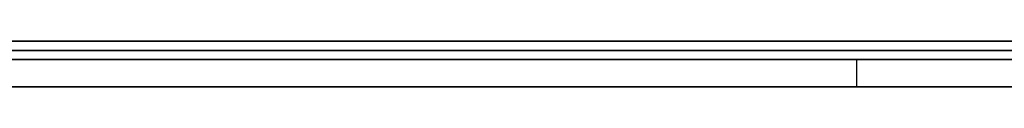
# Model space of a CAD drawing. Extents: x -3.09 to 3.09, y 0 to 2.31.
# Tile 35 of 177: x -2.503301 to -2.492479, y 2.2345 to 2.235. Entities that reach past the tile are written whole.
import ezdxf

# ---------------------------------------------------------------- set-up
doc = ezdxf.new("R2010")
doc.units = 0
doc.layers.get('0').update_dxf_attribs({"linetype": 'CONTINUOUS'})

# ---------------------------------------------------------------- blocks, each defined once
blk = doc.blocks.new('*U1')
at = {"extrusion": (0, 1, 0)}
for p, q in [((3.018, 2.235, -0.83), (-3.018, 2.235, -0.83)), ((-3.018, 2.235, 0.83), (3.018, 2.235, 0.83)), ((-2.798, 2.235, -0.725), (-1.678, 2.235, -0.725)), ((-1.678, 2.235, -0.365), (-2.798, 2.235, -0.365)), ((-2.487699, 2.235, -0.156768), (-2.538311, 2.235, -0.156768)), ((-2.527666, 2.235, -0.166237), (-2.487699, 2.235, -0.166237)), ((-1.678, 2.2348, -0.725), (-2.798, 2.2348, -0.725)), ((-2.798, 2.2348, -0.365), (-1.678, 2.2348, -0.365)), ((-2.494102, 2.2348, -0.464693), (-2.514184, 2.2348, -0.464693)), ((-2.514061, 2.2348, -0.614693), (-2.494102, 2.2348, -0.464693)), ((-2.538311, 2.2345, -0.156768), (-2.487699, 2.2345, -0.156768)), ((-2.487699, 2.2345, -0.166237), (-2.527666, 2.2345, -0.166237)), ((-2.514184, 2.2345, -0.464693), (-2.494102, 2.2345, -0.464693)), ((-2.494102, 2.2345, -0.464693), (-2.514061, 2.2345, -0.614693))]:
    blk.add_line(p, q, dxfattribs=at)
for p, q in [((3.018, 2.235, -0.83), (-3.018, 2.235, -0.83)), ((-2.798, 2.235, -0.725), (-1.678, 2.235, -0.725)), ((-2.527666, 2.235, -0.166237), (-2.487699, 2.235, -0.166237)), ((-1.678, 2.2348, -0.725), (-2.798, 2.2348, -0.725)), ((-2.487699, 2.2345, -0.166237), (-2.527666, 2.2345, -0.166237))]:
    blk.add_line(p, q)
at = {"extrusion": (0, 0, -1)}
for p, q in [((-3.018, 2.235, 0.83), (3.018, 2.235, 0.83)), ((-1.678, 2.235, -0.365), (-2.798, 2.235, -0.365)), ((-2.487699, 2.235, -0.156768), (-2.538311, 2.235, -0.156768)), ((-2.798, 2.2348, -0.365), (-1.678, 2.2348, -0.365)), ((-2.494102, 2.2348, -0.464693), (-2.514184, 2.2348, -0.464693)), ((-2.494102, 2.2348, -0.464693), (-2.494102, 2.2345, -0.464693)), ((-2.538311, 2.2345, -0.156768), (-2.487699, 2.2345, -0.156768)), ((-2.514184, 2.2345, -0.464693), (-2.494102, 2.2345, -0.464693))]:
    blk.add_line(p, q, dxfattribs=at)
at = {"extrusion": (-0.991263, 0, 0.131899)}
for p, q in [((-2.514061, 2.2348, -0.614693), (-2.494102, 2.2348, -0.464693)), ((-2.494102, 2.2348, -0.464693), (-2.494102, 2.2345, -0.464693)), ((-2.494102, 2.2345, -0.464693), (-2.514061, 2.2345, -0.614693))]:
    blk.add_line(p, q, dxfattribs=at)
for points in [[(-2.49238, 2.235, -0.007668), (-2.4926, 2.235, -0.007476), (-2.49283, 2.235, -0.007287), (-2.49306, 2.235, -0.0071), (-2.49329, 2.235, -0.006915), (-2.49352, 2.235, -0.006733), (-2.49375, 2.235, -0.006552), (-2.49399, 2.235, -0.006373), (-2.49422, 2.235, -0.006197), (-2.49446, 2.235, -0.006023), (-2.4947, 2.235, -0.005851), (-2.49494, 2.235, -0.005681), (-2.49518, 2.235, -0.005513), (-2.49542, 2.235, -0.005347), (-2.49566, 2.235, -0.005184), (-2.49591, 2.235, -0.005022), (-2.49615, 2.235, -0.004863), (-2.4964, 2.235, -0.004706), (-2.49665, 2.235, -0.004551), (-2.4969, 2.235, -0.004398), (-2.49715, 2.235, -0.004248), (-2.4974, 2.235, -0.004099), (-2.49766, 2.235, -0.003953), (-2.49791, 2.235, -0.003808), (-2.49817, 2.235, -0.003666), (-2.49843, 2.235, -0.003526), (-2.49869, 2.235, -0.003388), (-2.49895, 2.235, -0.003253), (-2.49921, 2.235, -0.003119), (-2.49947, 2.235, -0.002987), (-2.49974, 2.235, -0.002858), (-2.5, 2.235, -0.002731), (-2.50027, 2.235, -0.002606), (-2.50054, 2.235, -0.002483), (-2.50081, 2.235, -0.002362), (-2.50108, 2.235, -0.002244), (-2.50135, 2.235, -0.002127), (-2.50163, 2.235, -0.002013), (-2.5019, 2.235, -0.001901), (-2.50218, 2.235, -0.00179), (-2.50246, 2.235, -0.001683), (-2.50274, 2.235, -0.001577), (-2.50302, 2.235, -0.001473), (-2.5033, 2.235, -0.001372), (-2.50358, 2.235, -0.001272)], [(-2.49238, 2.235, -0.007668), (-2.4926, 2.235, -0.007476), (-2.49283, 2.235, -0.007287), (-2.49306, 2.235, -0.0071), (-2.49329, 2.235, -0.006915), (-2.49352, 2.235, -0.006733), (-2.49375, 2.235, -0.006552), (-2.49399, 2.235, -0.006373), (-2.49422, 2.235, -0.006197), (-2.49446, 2.235, -0.006023), (-2.4947, 2.235, -0.005851), (-2.49494, 2.235, -0.005681), (-2.49518, 2.235, -0.005513), (-2.49542, 2.235, -0.005347), (-2.49566, 2.235, -0.005184), (-2.49591, 2.235, -0.005022), (-2.49615, 2.235, -0.004863), (-2.4964, 2.235, -0.004706), (-2.49665, 2.235, -0.004551), (-2.4969, 2.235, -0.004398), (-2.49715, 2.235, -0.004248), (-2.4974, 2.235, -0.004099), (-2.49766, 2.235, -0.003953), (-2.49791, 2.235, -0.003808), (-2.49817, 2.235, -0.003666), (-2.49843, 2.235, -0.003526), (-2.49869, 2.235, -0.003388), (-2.49895, 2.235, -0.003253), (-2.49921, 2.235, -0.003119), (-2.49947, 2.235, -0.002987), (-2.49974, 2.235, -0.002858), (-2.5, 2.235, -0.002731), (-2.50027, 2.235, -0.002606), (-2.50054, 2.235, -0.002483), (-2.50081, 2.235, -0.002362), (-2.50108, 2.235, -0.002244), (-2.50135, 2.235, -0.002127), (-2.50163, 2.235, -0.002013), (-2.5019, 2.235, -0.001901), (-2.50218, 2.235, -0.00179), (-2.50246, 2.235, -0.001683), (-2.50274, 2.235, -0.001577), (-2.50302, 2.235, -0.001473), (-2.5033, 2.235, -0.001372), (-2.50358, 2.235, -0.001272)], [(-2.50341, 2.235, -0.013559), (-2.50324, 2.235, -0.013665), (-2.50307, 2.235, -0.013773), (-2.50291, 2.235, -0.013883), (-2.50274, 2.235, -0.013994), (-2.50257, 2.235, -0.014106), (-2.50241, 2.235, -0.014221), (-2.50224, 2.235, -0.014336), (-2.50208, 2.235, -0.014453), (-2.50192, 2.235, -0.014572), (-2.50176, 2.235, -0.014692), (-2.5016, 2.235, -0.014814), (-2.50144, 2.235, -0.014937), (-2.50128, 2.235, -0.015061), (-2.50112, 2.235, -0.015187), (-2.50096, 2.235, -0.015315), (-2.50081, 2.235, -0.015444), (-2.50065, 2.235, -0.015575), (-2.5005, 2.235, -0.015707), (-2.50034, 2.235, -0.015841), (-2.50019, 2.235, -0.015976), (-2.50004, 2.235, -0.016113), (-2.49989, 2.235, -0.016251), (-2.49974, 2.235, -0.016391), (-2.49959, 2.235, -0.016532), (-2.49944, 2.235, -0.016675), (-2.49929, 2.235, -0.016819), (-2.49915, 2.235, -0.016964), (-2.499, 2.235, -0.01711), (-2.49886, 2.235, -0.017258), (-2.49872, 2.235, -0.017406), (-2.49858, 2.235, -0.017555), (-2.49844, 2.235, -0.017705), (-2.4983, 2.235, -0.017856), (-2.49817, 2.235, -0.018008), (-2.49803, 2.235, -0.018161), (-2.4979, 2.235, -0.018315), (-2.49777, 2.235, -0.01847), (-2.49764, 2.235, -0.018625), (-2.49751, 2.235, -0.018782), (-2.49738, 2.235, -0.01894), (-2.49726, 2.235, -0.019099), (-2.49713, 2.235, -0.019259), (-2.49701, 2.235, -0.019419), (-2.49689, 2.235, -0.019581), (-2.49677, 2.235, -0.019744), (-2.49665, 2.235, -0.019907), (-2.49653, 2.235, -0.020072), (-2.49641, 2.235, -0.020237), (-2.4963, 2.235, -0.020404), (-2.49619, 2.235, -0.020571), (-2.49608, 2.235, -0.020739), (-2.49597, 2.235, -0.020909), (-2.49586, 2.235, -0.021079), (-2.49575, 2.235, -0.02125), (-2.49564, 2.235, -0.021423), (-2.49554, 2.235, -0.021596), (-2.49544, 2.235, -0.02177), (-2.49533, 2.235, -0.021945), (-2.49523, 2.235, -0.022121), (-2.49514, 2.235, -0.022298), (-2.49504, 2.235, -0.022476), (-2.49494, 2.235, -0.022655), (-2.49485, 2.235, -0.022835), (-2.49475, 2.235, -0.023016), (-2.49466, 2.235, -0.023198), (-2.49457, 2.235, -0.023381), (-2.49448, 2.235, -0.023565), (-2.4944, 2.235, -0.023749), (-2.49431, 2.235, -0.023935), (-2.49423, 2.235, -0.024122), (-2.49414, 2.235, -0.02431), (-2.49406, 2.235, -0.024498), (-2.49398, 2.235, -0.024688), (-2.4939, 2.235, -0.024878), (-2.49383, 2.235, -0.02507), (-2.49375, 2.235, -0.025262), (-2.49368, 2.235, -0.025456), (-2.4936, 2.235, -0.02565), (-2.49353, 2.235, -0.025846), (-2.49346, 2.235, -0.026042), (-2.49339, 2.235, -0.026239), (-2.49333, 2.235, -0.026438), (-2.49326, 2.235, -0.026637), (-2.4932, 2.235, -0.026837), (-2.49313, 2.235, -0.027038), (-2.49307, 2.235, -0.02724), (-2.49301, 2.235, -0.027443), (-2.49295, 2.235, -0.027647), (-2.49289, 2.235, -0.027852), (-2.49284, 2.235, -0.028059), (-2.49278, 2.235, -0.028265), (-2.49273, 2.235, -0.028473), (-2.49268, 2.235, -0.028682), (-2.49263, 2.235, -0.028892), (-2.49258, 2.235, -0.029103), (-2.49253, 2.235, -0.029315), (-2.49249, 2.235, -0.029528), (-2.49244, 2.235, -0.029741)], [(-2.50341, 2.235, -0.013559), (-2.50324, 2.235, -0.013665), (-2.50307, 2.235, -0.013773), (-2.50291, 2.235, -0.013883), (-2.50274, 2.235, -0.013994), (-2.50257, 2.235, -0.014106), (-2.50241, 2.235, -0.014221), (-2.50224, 2.235, -0.014336), (-2.50208, 2.235, -0.014453), (-2.50192, 2.235, -0.014572), (-2.50176, 2.235, -0.014692), (-2.5016, 2.235, -0.014814), (-2.50144, 2.235, -0.014937), (-2.50128, 2.235, -0.015061), (-2.50112, 2.235, -0.015187), (-2.50096, 2.235, -0.015315), (-2.50081, 2.235, -0.015444), (-2.50065, 2.235, -0.015575), (-2.5005, 2.235, -0.015707), (-2.50034, 2.235, -0.015841), (-2.50019, 2.235, -0.015976), (-2.50004, 2.235, -0.016113), (-2.49989, 2.235, -0.016251), (-2.49974, 2.235, -0.016391), (-2.49959, 2.235, -0.016532), (-2.49944, 2.235, -0.016675), (-2.49929, 2.235, -0.016819), (-2.49915, 2.235, -0.016964), (-2.499, 2.235, -0.01711), (-2.49886, 2.235, -0.017258), (-2.49872, 2.235, -0.017406), (-2.49858, 2.235, -0.017555), (-2.49844, 2.235, -0.017705), (-2.4983, 2.235, -0.017856), (-2.49817, 2.235, -0.018008), (-2.49803, 2.235, -0.018161), (-2.4979, 2.235, -0.018315), (-2.49777, 2.235, -0.01847), (-2.49764, 2.235, -0.018625), (-2.49751, 2.235, -0.018782), (-2.49738, 2.235, -0.01894), (-2.49726, 2.235, -0.019099), (-2.49713, 2.235, -0.019259), (-2.49701, 2.235, -0.019419), (-2.49689, 2.235, -0.019581), (-2.49677, 2.235, -0.019744), (-2.49665, 2.235, -0.019907), (-2.49653, 2.235, -0.020072), (-2.49641, 2.235, -0.020237), (-2.4963, 2.235, -0.020404), (-2.49619, 2.235, -0.020571), (-2.49608, 2.235, -0.020739), (-2.49597, 2.235, -0.020909), (-2.49586, 2.235, -0.021079), (-2.49575, 2.235, -0.02125), (-2.49564, 2.235, -0.021423), (-2.49554, 2.235, -0.021596), (-2.49544, 2.235, -0.02177), (-2.49533, 2.235, -0.021945), (-2.49523, 2.235, -0.022121), (-2.49514, 2.235, -0.022298), (-2.49504, 2.235, -0.022476), (-2.49494, 2.235, -0.022655), (-2.49485, 2.235, -0.022835), (-2.49475, 2.235, -0.023016), (-2.49466, 2.235, -0.023198), (-2.49457, 2.235, -0.023381), (-2.49448, 2.235, -0.023565), (-2.4944, 2.235, -0.023749), (-2.49431, 2.235, -0.023935), (-2.49423, 2.235, -0.024122), (-2.49414, 2.235, -0.02431), (-2.49406, 2.235, -0.024498), (-2.49398, 2.235, -0.024688), (-2.4939, 2.235, -0.024878), (-2.49383, 2.235, -0.02507), (-2.49375, 2.235, -0.025262), (-2.49368, 2.235, -0.025456), (-2.4936, 2.235, -0.02565), (-2.49353, 2.235, -0.025846), (-2.49346, 2.235, -0.026042), (-2.49339, 2.235, -0.026239), (-2.49333, 2.235, -0.026438), (-2.49326, 2.235, -0.026637), (-2.4932, 2.235, -0.026837), (-2.49313, 2.235, -0.027038), (-2.49307, 2.235, -0.02724), (-2.49301, 2.235, -0.027443), (-2.49295, 2.235, -0.027647), (-2.49289, 2.235, -0.027852), (-2.49284, 2.235, -0.028059), (-2.49278, 2.235, -0.028265), (-2.49273, 2.235, -0.028473), (-2.49268, 2.235, -0.028682), (-2.49263, 2.235, -0.028892), (-2.49258, 2.235, -0.029103), (-2.49253, 2.235, -0.029315), (-2.49249, 2.235, -0.029528), (-2.49244, 2.235, -0.029741)], [(-2.49248, 2.235, -0.064458), (-2.49251, 2.235, -0.064645), (-2.49255, 2.235, -0.064831), (-2.49259, 2.235, -0.065016), (-2.49263, 2.235, -0.0652), (-2.49267, 2.235, -0.065383), (-2.49271, 2.235, -0.065566), (-2.49275, 2.235, -0.065747), (-2.49279, 2.235, -0.065927), (-2.49284, 2.235, -0.066107), (-2.49288, 2.235, -0.066286), (-2.49293, 2.235, -0.066463), (-2.49298, 2.235, -0.06664), (-2.49303, 2.235, -0.066816), (-2.49307, 2.235, -0.066991), (-2.49313, 2.235, -0.067165), (-2.49318, 2.235, -0.067338), (-2.49323, 2.235, -0.067511), (-2.49328, 2.235, -0.067682), (-2.49334, 2.235, -0.067852), (-2.49339, 2.235, -0.068022), (-2.49345, 2.235, -0.068191), (-2.49351, 2.235, -0.068358), (-2.49357, 2.235, -0.068525), (-2.49363, 2.235, -0.068691), (-2.49369, 2.235, -0.068856), (-2.49375, 2.235, -0.06902), (-2.49381, 2.235, -0.069183), (-2.49388, 2.235, -0.069346), (-2.49394, 2.235, -0.069507), (-2.49401, 2.235, -0.069667), (-2.49407, 2.235, -0.069827), (-2.49414, 2.235, -0.069986), (-2.49421, 2.235, -0.070143), (-2.49428, 2.235, -0.0703), (-2.49435, 2.235, -0.070456), (-2.49443, 2.235, -0.070611), (-2.4945, 2.235, -0.070765), (-2.49457, 2.235, -0.070918), (-2.49465, 2.235, -0.071071), (-2.49473, 2.235, -0.071222), (-2.4948, 2.235, -0.071373), (-2.49488, 2.235, -0.071522), (-2.49496, 2.235, -0.071671), (-2.49504, 2.235, -0.071819), (-2.49512, 2.235, -0.071965), (-2.49521, 2.235, -0.072111), (-2.49529, 2.235, -0.072256), (-2.49538, 2.235, -0.072401), (-2.49546, 2.235, -0.072544), (-2.49555, 2.235, -0.072686), (-2.49564, 2.235, -0.072827), (-2.49573, 2.235, -0.072968), (-2.49582, 2.235, -0.073108), (-2.49591, 2.235, -0.073246), (-2.496, 2.235, -0.073384), (-2.49609, 2.235, -0.073521), (-2.49619, 2.235, -0.073657), (-2.49628, 2.235, -0.073792), (-2.49638, 2.235, -0.073926), (-2.49648, 2.235, -0.074059), (-2.49658, 2.235, -0.074191), (-2.49667, 2.235, -0.074323), (-2.49678, 2.235, -0.074453), (-2.49688, 2.235, -0.074583), (-2.49698, 2.235, -0.074712), (-2.49708, 2.235, -0.074839), (-2.49719, 2.235, -0.074966), (-2.49729, 2.235, -0.075092), (-2.4974, 2.235, -0.075217), (-2.49751, 2.235, -0.075341), (-2.49762, 2.235, -0.075465), (-2.49773, 2.235, -0.075587), (-2.49784, 2.235, -0.075708), (-2.49795, 2.235, -0.075829), (-2.49806, 2.235, -0.075949), (-2.49818, 2.235, -0.076067), (-2.49829, 2.235, -0.076185), (-2.49841, 2.235, -0.076302), (-2.49853, 2.235, -0.076418), (-2.49865, 2.235, -0.076533), (-2.49876, 2.235, -0.076647), (-2.49889, 2.235, -0.07676), (-2.49901, 2.235, -0.076873), (-2.49913, 2.235, -0.076984), (-2.49925, 2.235, -0.077095), (-2.49938, 2.235, -0.077204), (-2.4995, 2.235, -0.077313), (-2.49963, 2.235, -0.077421), (-2.49976, 2.235, -0.077528), (-2.49989, 2.235, -0.077634), (-2.50002, 2.235, -0.077739), (-2.50015, 2.235, -0.077843), (-2.50028, 2.235, -0.077946), (-2.50041, 2.235, -0.078049), (-2.50055, 2.235, -0.07815), (-2.50068, 2.235, -0.07825), (-2.50082, 2.235, -0.07835), (-2.50095, 2.235, -0.078448), (-2.50109, 2.235, -0.078546), (-2.50123, 2.235, -0.078642), (-2.50137, 2.235, -0.078737), (-2.50151, 2.235, -0.078831), (-2.50165, 2.235, -0.078925), (-2.50179, 2.235, -0.079017), (-2.50193, 2.235, -0.079108), (-2.50208, 2.235, -0.079198), (-2.50222, 2.235, -0.079287), (-2.50237, 2.235, -0.079375), (-2.50251, 2.235, -0.079462), (-2.50266, 2.235, -0.079547), (-2.50281, 2.235, -0.079632), (-2.50296, 2.235, -0.079716), (-2.50311, 2.235, -0.079798), (-2.50326, 2.235, -0.07988), (-2.50341, 2.235, -0.079961)], [(-2.49248, 2.235, -0.064458), (-2.49251, 2.235, -0.064645), (-2.49255, 2.235, -0.064831), (-2.49259, 2.235, -0.065016), (-2.49263, 2.235, -0.0652), (-2.49267, 2.235, -0.065383), (-2.49271, 2.235, -0.065566), (-2.49275, 2.235, -0.065747), (-2.49279, 2.235, -0.065927), (-2.49284, 2.235, -0.066107), (-2.49288, 2.235, -0.066286), (-2.49293, 2.235, -0.066463), (-2.49298, 2.235, -0.06664), (-2.49303, 2.235, -0.066816), (-2.49307, 2.235, -0.066991), (-2.49313, 2.235, -0.067165), (-2.49318, 2.235, -0.067338), (-2.49323, 2.235, -0.067511), (-2.49328, 2.235, -0.067682), (-2.49334, 2.235, -0.067852), (-2.49339, 2.235, -0.068022), (-2.49345, 2.235, -0.068191), (-2.49351, 2.235, -0.068358), (-2.49357, 2.235, -0.068525), (-2.49363, 2.235, -0.068691), (-2.49369, 2.235, -0.068856), (-2.49375, 2.235, -0.06902), (-2.49381, 2.235, -0.069183), (-2.49388, 2.235, -0.069346), (-2.49394, 2.235, -0.069507), (-2.49401, 2.235, -0.069667), (-2.49407, 2.235, -0.069827), (-2.49414, 2.235, -0.069986), (-2.49421, 2.235, -0.070143), (-2.49428, 2.235, -0.0703), (-2.49435, 2.235, -0.070456), (-2.49443, 2.235, -0.070611), (-2.4945, 2.235, -0.070765), (-2.49457, 2.235, -0.070918), (-2.49465, 2.235, -0.071071), (-2.49473, 2.235, -0.071222), (-2.4948, 2.235, -0.071373), (-2.49488, 2.235, -0.071522), (-2.49496, 2.235, -0.071671), (-2.49504, 2.235, -0.071819), (-2.49512, 2.235, -0.071965), (-2.49521, 2.235, -0.072111), (-2.49529, 2.235, -0.072256), (-2.49538, 2.235, -0.072401), (-2.49546, 2.235, -0.072544), (-2.49555, 2.235, -0.072686), (-2.49564, 2.235, -0.072827), (-2.49573, 2.235, -0.072968), (-2.49582, 2.235, -0.073108), (-2.49591, 2.235, -0.073246), (-2.496, 2.235, -0.073384), (-2.49609, 2.235, -0.073521), (-2.49619, 2.235, -0.073657), (-2.49628, 2.235, -0.073792), (-2.49638, 2.235, -0.073926), (-2.49648, 2.235, -0.074059), (-2.49658, 2.235, -0.074191), (-2.49667, 2.235, -0.074323), (-2.49678, 2.235, -0.074453), (-2.49688, 2.235, -0.074583), (-2.49698, 2.235, -0.074712), (-2.49708, 2.235, -0.074839), (-2.49719, 2.235, -0.074966), (-2.49729, 2.235, -0.075092), (-2.4974, 2.235, -0.075217), (-2.49751, 2.235, -0.075341), (-2.49762, 2.235, -0.075465), (-2.49773, 2.235, -0.075587), (-2.49784, 2.235, -0.075708), (-2.49795, 2.235, -0.075829), (-2.49806, 2.235, -0.075949), (-2.49818, 2.235, -0.076067), (-2.49829, 2.235, -0.076185), (-2.49841, 2.235, -0.076302), (-2.49853, 2.235, -0.076418), (-2.49865, 2.235, -0.076533), (-2.49876, 2.235, -0.076647), (-2.49889, 2.235, -0.07676), (-2.49901, 2.235, -0.076873), (-2.49913, 2.235, -0.076984), (-2.49925, 2.235, -0.077095), (-2.49938, 2.235, -0.077204), (-2.4995, 2.235, -0.077313), (-2.49963, 2.235, -0.077421), (-2.49976, 2.235, -0.077528), (-2.49989, 2.235, -0.077634), (-2.50002, 2.235, -0.077739), (-2.50015, 2.235, -0.077843), (-2.50028, 2.235, -0.077946), (-2.50041, 2.235, -0.078049), (-2.50055, 2.235, -0.07815), (-2.50068, 2.235, -0.07825), (-2.50082, 2.235, -0.07835), (-2.50095, 2.235, -0.078448), (-2.50109, 2.235, -0.078546), (-2.50123, 2.235, -0.078642), (-2.50137, 2.235, -0.078737), (-2.50151, 2.235, -0.078831), (-2.50165, 2.235, -0.078925), (-2.50179, 2.235, -0.079017), (-2.50193, 2.235, -0.079108), (-2.50208, 2.235, -0.079198), (-2.50222, 2.235, -0.079287), (-2.50237, 2.235, -0.079375), (-2.50251, 2.235, -0.079462), (-2.50266, 2.235, -0.079547), (-2.50281, 2.235, -0.079632), (-2.50296, 2.235, -0.079716), (-2.50311, 2.235, -0.079798), (-2.50326, 2.235, -0.07988), (-2.50341, 2.235, -0.079961)], [(-2.5034, 2.235, -0.09202), (-2.50314, 2.235, -0.091939), (-2.50287, 2.235, -0.091857), (-2.50261, 2.235, -0.091773), (-2.50235, 2.235, -0.091688), (-2.5021, 2.235, -0.091601), (-2.50184, 2.235, -0.091512), (-2.50158, 2.235, -0.091421), (-2.50133, 2.235, -0.091329), (-2.50107, 2.235, -0.091234), (-2.50082, 2.235, -0.091139), (-2.50057, 2.235, -0.091041), (-2.50032, 2.235, -0.090942), (-2.50007, 2.235, -0.090841), (-2.49983, 2.235, -0.090738), (-2.49958, 2.235, -0.090633), (-2.49933, 2.235, -0.090527), (-2.49909, 2.235, -0.090419), (-2.49885, 2.235, -0.090309), (-2.49861, 2.235, -0.090198), (-2.49837, 2.235, -0.090085), (-2.49813, 2.235, -0.08997), (-2.49789, 2.235, -0.089853), (-2.49765, 2.235, -0.089735), (-2.49742, 2.235, -0.089615), (-2.49718, 2.235, -0.089493), (-2.49695, 2.235, -0.089369), (-2.49672, 2.235, -0.089244), (-2.49649, 2.235, -0.089117), (-2.49626, 2.235, -0.088988), (-2.49603, 2.235, -0.088858), (-2.4958, 2.235, -0.088726), (-2.49558, 2.235, -0.088592), (-2.49535, 2.235, -0.088456), (-2.49513, 2.235, -0.088319), (-2.49491, 2.235, -0.08818), (-2.49468, 2.235, -0.088039), (-2.49446, 2.235, -0.087897), (-2.49425, 2.235, -0.087752), (-2.49403, 2.235, -0.087606), (-2.49381, 2.235, -0.087458), (-2.4936, 2.235, -0.087309), (-2.49338, 2.235, -0.087158), (-2.49317, 2.235, -0.087005), (-2.49296, 2.235, -0.08685), (-2.49275, 2.235, -0.086694), (-2.49254, 2.235, -0.086536), (-2.49233, 2.235, -0.086376)], [(-2.5034, 2.235, -0.09202), (-2.50314, 2.235, -0.091939), (-2.50287, 2.235, -0.091857), (-2.50261, 2.235, -0.091773), (-2.50235, 2.235, -0.091688), (-2.5021, 2.235, -0.091601), (-2.50184, 2.235, -0.091512), (-2.50158, 2.235, -0.091421), (-2.50133, 2.235, -0.091329), (-2.50107, 2.235, -0.091234), (-2.50082, 2.235, -0.091139), (-2.50057, 2.235, -0.091041), (-2.50032, 2.235, -0.090942), (-2.50007, 2.235, -0.090841), (-2.49983, 2.235, -0.090738), (-2.49958, 2.235, -0.090633), (-2.49933, 2.235, -0.090527), (-2.49909, 2.235, -0.090419), (-2.49885, 2.235, -0.090309), (-2.49861, 2.235, -0.090198), (-2.49837, 2.235, -0.090085), (-2.49813, 2.235, -0.08997), (-2.49789, 2.235, -0.089853), (-2.49765, 2.235, -0.089735), (-2.49742, 2.235, -0.089615), (-2.49718, 2.235, -0.089493), (-2.49695, 2.235, -0.089369), (-2.49672, 2.235, -0.089244), (-2.49649, 2.235, -0.089117), (-2.49626, 2.235, -0.088988), (-2.49603, 2.235, -0.088858), (-2.4958, 2.235, -0.088726), (-2.49558, 2.235, -0.088592), (-2.49535, 2.235, -0.088456), (-2.49513, 2.235, -0.088319), (-2.49491, 2.235, -0.08818), (-2.49468, 2.235, -0.088039), (-2.49446, 2.235, -0.087897), (-2.49425, 2.235, -0.087752), (-2.49403, 2.235, -0.087606), (-2.49381, 2.235, -0.087458), (-2.4936, 2.235, -0.087309), (-2.49338, 2.235, -0.087158), (-2.49317, 2.235, -0.087005), (-2.49296, 2.235, -0.08685), (-2.49275, 2.235, -0.086694), (-2.49254, 2.235, -0.086536), (-2.49233, 2.235, -0.086376)], [(-2.50341, 2.2349, -0.001334), (-2.50298, 2.2349, -0.001486), (-2.50256, 2.2349, -0.001643), (-2.50214, 2.2349, -0.001805), (-2.50173, 2.2349, -0.001972), (-2.50131, 2.2349, -0.002144), (-2.5009, 2.2349, -0.00232), (-2.5005, 2.2349, -0.002501), (-2.5001, 2.2349, -0.002687), (-2.4997, 2.2349, -0.002878), (-2.4993, 2.2349, -0.003074), (-2.4989, 2.2349, -0.003275), (-2.49851, 2.2349, -0.00348), (-2.49812, 2.2349, -0.003691), (-2.49774, 2.2349, -0.003906), (-2.49736, 2.2349, -0.004126), (-2.49698, 2.2349, -0.004351), (-2.4966, 2.2349, -0.00458), (-2.49623, 2.2349, -0.004815), (-2.49586, 2.2349, -0.005054), (-2.49549, 2.2349, -0.005298), (-2.49513, 2.2349, -0.005547), (-2.49477, 2.2349, -0.005801), (-2.49441, 2.2349, -0.00606), (-2.49405, 2.2349, -0.006323), (-2.4937, 2.2349, -0.006592), (-2.49335, 2.2349, -0.006865), (-2.49301, 2.2349, -0.007143), (-2.49266, 2.2349, -0.007426), (-2.49232, 2.2349, -0.007713)], [(-2.50341, 2.2349, -0.001334), (-2.50298, 2.2349, -0.001486), (-2.50256, 2.2349, -0.001643), (-2.50214, 2.2349, -0.001805), (-2.50173, 2.2349, -0.001972), (-2.50131, 2.2349, -0.002144), (-2.5009, 2.2349, -0.00232), (-2.5005, 2.2349, -0.002501), (-2.5001, 2.2349, -0.002687), (-2.4997, 2.2349, -0.002878), (-2.4993, 2.2349, -0.003074), (-2.4989, 2.2349, -0.003275), (-2.49851, 2.2349, -0.00348), (-2.49812, 2.2349, -0.003691), (-2.49774, 2.2349, -0.003906), (-2.49736, 2.2349, -0.004126), (-2.49698, 2.2349, -0.004351), (-2.4966, 2.2349, -0.00458), (-2.49623, 2.2349, -0.004815), (-2.49586, 2.2349, -0.005054), (-2.49549, 2.2349, -0.005298), (-2.49513, 2.2349, -0.005547), (-2.49477, 2.2349, -0.005801), (-2.49441, 2.2349, -0.00606), (-2.49405, 2.2349, -0.006323), (-2.4937, 2.2349, -0.006592), (-2.49335, 2.2349, -0.006865), (-2.49301, 2.2349, -0.007143), (-2.49266, 2.2349, -0.007426), (-2.49232, 2.2349, -0.007713)], [(-2.49242, 2.2349, -0.029836), (-2.49249, 2.2349, -0.029514), (-2.49256, 2.2349, -0.029195), (-2.49263, 2.2349, -0.028877), (-2.49271, 2.2349, -0.028562), (-2.49279, 2.2349, -0.028249), (-2.49287, 2.2349, -0.027938), (-2.49296, 2.2349, -0.02763), (-2.49305, 2.2349, -0.027323), (-2.49314, 2.2349, -0.027019), (-2.49323, 2.2349, -0.026717), (-2.49333, 2.2349, -0.026417), (-2.49343, 2.2349, -0.02612), (-2.49354, 2.2349, -0.025824), (-2.49365, 2.2349, -0.025531), (-2.49376, 2.2349, -0.02524), (-2.49387, 2.2349, -0.024951), (-2.49399, 2.2349, -0.024664), (-2.49411, 2.2349, -0.024379), (-2.49424, 2.2349, -0.024097), (-2.49437, 2.2349, -0.023817), (-2.4945, 2.2349, -0.023539), (-2.49463, 2.2349, -0.023263), (-2.49477, 2.2349, -0.022989), (-2.49491, 2.2349, -0.022717), (-2.49505, 2.2349, -0.022448), (-2.4952, 2.2349, -0.022181), (-2.49535, 2.2349, -0.021916), (-2.4955, 2.2349, -0.021653), (-2.49566, 2.2349, -0.021393), (-2.49582, 2.2349, -0.021134), (-2.49598, 2.2349, -0.020878), (-2.49615, 2.2349, -0.020624), (-2.49632, 2.2349, -0.020372), (-2.49649, 2.2349, -0.020122), (-2.49667, 2.2349, -0.019875), (-2.49685, 2.2349, -0.019629), (-2.49703, 2.2349, -0.019386), (-2.49722, 2.2349, -0.019145), (-2.49741, 2.2349, -0.018906), (-2.4976, 2.2349, -0.01867), (-2.4978, 2.2349, -0.018435), (-2.498, 2.2349, -0.018203), (-2.4982, 2.2349, -0.017973), (-2.4984, 2.2349, -0.017745), (-2.49861, 2.2349, -0.01752), (-2.49882, 2.2349, -0.017296), (-2.49904, 2.2349, -0.017075), (-2.49926, 2.2349, -0.016855), (-2.49948, 2.2349, -0.016639), (-2.4997, 2.2349, -0.016425), (-2.49993, 2.2349, -0.016215), (-2.50016, 2.2349, -0.016008), (-2.50038, 2.2349, -0.015805), (-2.50062, 2.2349, -0.015605), (-2.50085, 2.2349, -0.015409), (-2.50109, 2.2349, -0.015215), (-2.50132, 2.2349, -0.015026), (-2.50156, 2.2349, -0.01484), (-2.5018, 2.2349, -0.014657), (-2.50205, 2.2349, -0.014477), (-2.50229, 2.2349, -0.014301), (-2.50254, 2.2349, -0.014129), (-2.50279, 2.2349, -0.01396), (-2.50304, 2.2349, -0.013794), (-2.5033, 2.2349, -0.013632), (-2.50355, 2.2349, -0.013473)], [(-2.49242, 2.2349, -0.029836), (-2.49249, 2.2349, -0.029514), (-2.49256, 2.2349, -0.029195), (-2.49263, 2.2349, -0.028877), (-2.49271, 2.2349, -0.028562), (-2.49279, 2.2349, -0.028249), (-2.49287, 2.2349, -0.027938), (-2.49296, 2.2349, -0.02763), (-2.49305, 2.2349, -0.027323), (-2.49314, 2.2349, -0.027019), (-2.49323, 2.2349, -0.026717), (-2.49333, 2.2349, -0.026417), (-2.49343, 2.2349, -0.02612), (-2.49354, 2.2349, -0.025824), (-2.49365, 2.2349, -0.025531), (-2.49376, 2.2349, -0.02524), (-2.49387, 2.2349, -0.024951), (-2.49399, 2.2349, -0.024664), (-2.49411, 2.2349, -0.024379), (-2.49424, 2.2349, -0.024097), (-2.49437, 2.2349, -0.023817), (-2.4945, 2.2349, -0.023539), (-2.49463, 2.2349, -0.023263), (-2.49477, 2.2349, -0.022989), (-2.49491, 2.2349, -0.022717), (-2.49505, 2.2349, -0.022448), (-2.4952, 2.2349, -0.022181), (-2.49535, 2.2349, -0.021916), (-2.4955, 2.2349, -0.021653), (-2.49566, 2.2349, -0.021393), (-2.49582, 2.2349, -0.021134), (-2.49598, 2.2349, -0.020878), (-2.49615, 2.2349, -0.020624), (-2.49632, 2.2349, -0.020372), (-2.49649, 2.2349, -0.020122), (-2.49667, 2.2349, -0.019875), (-2.49685, 2.2349, -0.019629), (-2.49703, 2.2349, -0.019386), (-2.49722, 2.2349, -0.019145), (-2.49741, 2.2349, -0.018906), (-2.4976, 2.2349, -0.01867), (-2.4978, 2.2349, -0.018435), (-2.498, 2.2349, -0.018203), (-2.4982, 2.2349, -0.017973), (-2.4984, 2.2349, -0.017745), (-2.49861, 2.2349, -0.01752), (-2.49882, 2.2349, -0.017296), (-2.49904, 2.2349, -0.017075), (-2.49926, 2.2349, -0.016855), (-2.49948, 2.2349, -0.016639), (-2.4997, 2.2349, -0.016425), (-2.49993, 2.2349, -0.016215), (-2.50016, 2.2349, -0.016008), (-2.50038, 2.2349, -0.015805), (-2.50062, 2.2349, -0.015605), (-2.50085, 2.2349, -0.015409), (-2.50109, 2.2349, -0.015215), (-2.50132, 2.2349, -0.015026), (-2.50156, 2.2349, -0.01484), (-2.5018, 2.2349, -0.014657), (-2.50205, 2.2349, -0.014477), (-2.50229, 2.2349, -0.014301), (-2.50254, 2.2349, -0.014129), (-2.50279, 2.2349, -0.01396), (-2.50304, 2.2349, -0.013794), (-2.5033, 2.2349, -0.013632), (-2.50355, 2.2349, -0.013473)], [(-2.50353, 2.2349, -0.080024), (-2.5033, 2.2349, -0.079904), (-2.50307, 2.2349, -0.079782), (-2.50285, 2.2349, -0.079657), (-2.50263, 2.2349, -0.079529), (-2.50241, 2.2349, -0.079399), (-2.50219, 2.2349, -0.079267), (-2.50197, 2.2349, -0.079133), (-2.50176, 2.2349, -0.078996), (-2.50155, 2.2349, -0.078857), (-2.50134, 2.2349, -0.078715), (-2.50113, 2.2349, -0.078571), (-2.50092, 2.2349, -0.078424), (-2.50072, 2.2349, -0.078276), (-2.50051, 2.2349, -0.078124), (-2.50031, 2.2349, -0.077971), (-2.50011, 2.2349, -0.077816), (-2.49992, 2.2349, -0.077659), (-2.49972, 2.2349, -0.077499), (-2.49953, 2.2349, -0.077338), (-2.49934, 2.2349, -0.077174), (-2.49916, 2.2349, -0.077009), (-2.49897, 2.2349, -0.076841), (-2.49879, 2.2349, -0.076671), (-2.49861, 2.2349, -0.076499), (-2.49843, 2.2349, -0.076326), (-2.49826, 2.2349, -0.07615), (-2.49809, 2.2349, -0.075972), (-2.49792, 2.2349, -0.075792), (-2.49775, 2.2349, -0.07561), (-2.49758, 2.2349, -0.075426), (-2.49742, 2.2349, -0.07524), (-2.49726, 2.2349, -0.075052), (-2.4971, 2.2349, -0.074861), (-2.49695, 2.2349, -0.074669), (-2.49679, 2.2349, -0.074475), (-2.49664, 2.2349, -0.074278), (-2.49649, 2.2349, -0.07408), (-2.49635, 2.2349, -0.07388), (-2.4962, 2.2349, -0.073677), (-2.49606, 2.2349, -0.073472), (-2.49592, 2.2349, -0.073266), (-2.49578, 2.2349, -0.073057), (-2.49565, 2.2349, -0.072846), (-2.49552, 2.2349, -0.072634), (-2.49539, 2.2349, -0.072419), (-2.49526, 2.2349, -0.072202), (-2.49513, 2.2349, -0.071983), (-2.49501, 2.2349, -0.071762), (-2.49489, 2.2349, -0.071539), (-2.49477, 2.2349, -0.071314), (-2.49466, 2.2349, -0.071086), (-2.49454, 2.2349, -0.070857), (-2.49443, 2.2349, -0.070626), (-2.49432, 2.2349, -0.070392), (-2.49422, 2.2349, -0.070157), (-2.49411, 2.2349, -0.069919), (-2.49401, 2.2349, -0.06968), (-2.49391, 2.2349, -0.069439), (-2.49382, 2.2349, -0.069195), (-2.49372, 2.2349, -0.068949), (-2.49363, 2.2349, -0.068701), (-2.49354, 2.2349, -0.068452), (-2.49345, 2.2349, -0.0682), (-2.49337, 2.2349, -0.067946), (-2.49329, 2.2349, -0.06769), (-2.49321, 2.2349, -0.067432), (-2.49313, 2.2349, -0.067172), (-2.49305, 2.2349, -0.06691), (-2.49298, 2.2349, -0.066646), (-2.49291, 2.2349, -0.066379), (-2.49284, 2.2349, -0.066111), (-2.49277, 2.2349, -0.065841), (-2.49271, 2.2349, -0.065569), (-2.49265, 2.2349, -0.065294), (-2.49259, 2.2349, -0.065018), (-2.49253, 2.2349, -0.064739), (-2.49248, 2.2349, -0.064458)], [(-2.50353, 2.2349, -0.080024), (-2.5033, 2.2349, -0.079904), (-2.50307, 2.2349, -0.079782), (-2.50285, 2.2349, -0.079657), (-2.50263, 2.2349, -0.079529), (-2.50241, 2.2349, -0.079399), (-2.50219, 2.2349, -0.079267), (-2.50197, 2.2349, -0.079133), (-2.50176, 2.2349, -0.078996), (-2.50155, 2.2349, -0.078857), (-2.50134, 2.2349, -0.078715), (-2.50113, 2.2349, -0.078571), (-2.50092, 2.2349, -0.078424), (-2.50072, 2.2349, -0.078276), (-2.50051, 2.2349, -0.078124), (-2.50031, 2.2349, -0.077971), (-2.50011, 2.2349, -0.077816), (-2.49992, 2.2349, -0.077659), (-2.49972, 2.2349, -0.077499), (-2.49953, 2.2349, -0.077338), (-2.49934, 2.2349, -0.077174), (-2.49916, 2.2349, -0.077009), (-2.49897, 2.2349, -0.076841), (-2.49879, 2.2349, -0.076671), (-2.49861, 2.2349, -0.076499), (-2.49843, 2.2349, -0.076326), (-2.49826, 2.2349, -0.07615), (-2.49809, 2.2349, -0.075972), (-2.49792, 2.2349, -0.075792), (-2.49775, 2.2349, -0.07561), (-2.49758, 2.2349, -0.075426), (-2.49742, 2.2349, -0.07524), (-2.49726, 2.2349, -0.075052), (-2.4971, 2.2349, -0.074861), (-2.49695, 2.2349, -0.074669), (-2.49679, 2.2349, -0.074475), (-2.49664, 2.2349, -0.074278), (-2.49649, 2.2349, -0.07408), (-2.49635, 2.2349, -0.07388), (-2.4962, 2.2349, -0.073677), (-2.49606, 2.2349, -0.073472), (-2.49592, 2.2349, -0.073266), (-2.49578, 2.2349, -0.073057), (-2.49565, 2.2349, -0.072846), (-2.49552, 2.2349, -0.072634), (-2.49539, 2.2349, -0.072419), (-2.49526, 2.2349, -0.072202), (-2.49513, 2.2349, -0.071983), (-2.49501, 2.2349, -0.071762), (-2.49489, 2.2349, -0.071539), (-2.49477, 2.2349, -0.071314), (-2.49466, 2.2349, -0.071086), (-2.49454, 2.2349, -0.070857), (-2.49443, 2.2349, -0.070626), (-2.49432, 2.2349, -0.070392), (-2.49422, 2.2349, -0.070157), (-2.49411, 2.2349, -0.069919), (-2.49401, 2.2349, -0.06968), (-2.49391, 2.2349, -0.069439), (-2.49382, 2.2349, -0.069195), (-2.49372, 2.2349, -0.068949), (-2.49363, 2.2349, -0.068701), (-2.49354, 2.2349, -0.068452), (-2.49345, 2.2349, -0.0682), (-2.49337, 2.2349, -0.067946), (-2.49329, 2.2349, -0.06769), (-2.49321, 2.2349, -0.067432), (-2.49313, 2.2349, -0.067172), (-2.49305, 2.2349, -0.06691), (-2.49298, 2.2349, -0.066646), (-2.49291, 2.2349, -0.066379), (-2.49284, 2.2349, -0.066111), (-2.49277, 2.2349, -0.065841), (-2.49271, 2.2349, -0.065569), (-2.49265, 2.2349, -0.065294), (-2.49259, 2.2349, -0.065018), (-2.49253, 2.2349, -0.064739), (-2.49248, 2.2349, -0.064458)], [(-2.49228, 2.2349, -0.086337), (-2.49259, 2.2349, -0.086577), (-2.49291, 2.2349, -0.086814), (-2.49323, 2.2349, -0.087046), (-2.49355, 2.2349, -0.087275), (-2.49387, 2.2349, -0.087499), (-2.4942, 2.2349, -0.08772), (-2.49453, 2.2349, -0.087937), (-2.49486, 2.2349, -0.08815), (-2.49519, 2.2349, -0.088359), (-2.49553, 2.2349, -0.088564), (-2.49587, 2.2349, -0.088766), (-2.49621, 2.2349, -0.088963), (-2.49656, 2.2349, -0.089156), (-2.4969, 2.2349, -0.089346), (-2.49726, 2.2349, -0.089531), (-2.49761, 2.2349, -0.089713), (-2.49796, 2.2349, -0.089891), (-2.49832, 2.2349, -0.090065), (-2.49869, 2.2349, -0.090235), (-2.49905, 2.2349, -0.090401), (-2.49942, 2.2349, -0.090563), (-2.49979, 2.2349, -0.090721), (-2.50016, 2.2349, -0.090876), (-2.50053, 2.2349, -0.091026), (-2.50091, 2.2349, -0.091173), (-2.50129, 2.2349, -0.091315), (-2.50168, 2.2349, -0.091454), (-2.50206, 2.2349, -0.091589), (-2.50245, 2.2349, -0.09172), (-2.50284, 2.2349, -0.091847), (-2.50324, 2.2349, -0.09197), (-2.50363, 2.2349, -0.092089)], [(-2.49228, 2.2349, -0.086337), (-2.49259, 2.2349, -0.086577), (-2.49291, 2.2349, -0.086814), (-2.49323, 2.2349, -0.087046), (-2.49355, 2.2349, -0.087275), (-2.49387, 2.2349, -0.087499), (-2.4942, 2.2349, -0.08772), (-2.49453, 2.2349, -0.087937), (-2.49486, 2.2349, -0.08815), (-2.49519, 2.2349, -0.088359), (-2.49553, 2.2349, -0.088564), (-2.49587, 2.2349, -0.088766), (-2.49621, 2.2349, -0.088963), (-2.49656, 2.2349, -0.089156), (-2.4969, 2.2349, -0.089346), (-2.49726, 2.2349, -0.089531), (-2.49761, 2.2349, -0.089713), (-2.49796, 2.2349, -0.089891), (-2.49832, 2.2349, -0.090065), (-2.49869, 2.2349, -0.090235), (-2.49905, 2.2349, -0.090401), (-2.49942, 2.2349, -0.090563), (-2.49979, 2.2349, -0.090721), (-2.50016, 2.2349, -0.090876), (-2.50053, 2.2349, -0.091026), (-2.50091, 2.2349, -0.091173), (-2.50129, 2.2349, -0.091315), (-2.50168, 2.2349, -0.091454), (-2.50206, 2.2349, -0.091589), (-2.50245, 2.2349, -0.09172), (-2.50284, 2.2349, -0.091847), (-2.50324, 2.2349, -0.09197), (-2.50363, 2.2349, -0.092089)]]:
    blk.add_polyline3d(points)

msp = doc.modelspace()

# ---------------------------------------------------------------- block references
msp.add_blockref('*U1', (0, 0))

doc.saveas('drawing.dxf')
